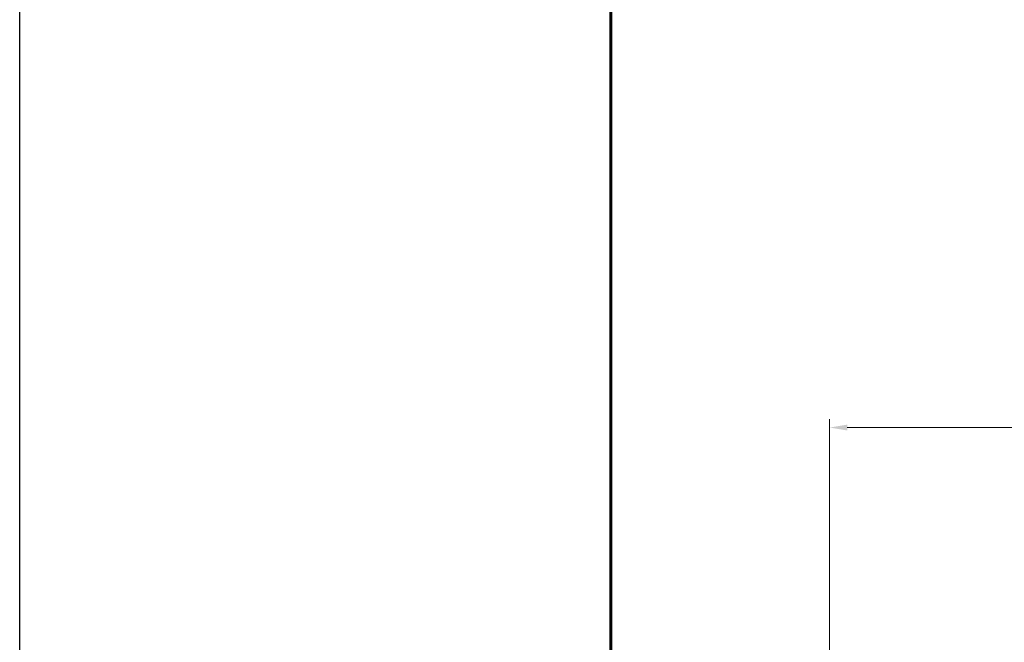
# Model space of a CAD drawing. Header units: inches. Extents: x 0 to 6721, y -3375 to 1330.
# Tile 79 of 196: x 4436 to 4604, y -890 to -784. Entities that reach past the tile are written whole.
import ezdxf

# ---------------------------------------------------------------- set-up
doc = ezdxf.new("R2010")
doc.units = ezdxf.units.IN
doc.header["$MEASUREMENT"] = 0
doc.layers.add('AM_5', color=3, linetype='Continuous', lineweight=15)
doc.layers.add('BORDER', color=7, linetype='Continuous')
doc.styles.add('尺寸標註', font='romans.shx', dxfattribs={"bigfont": 'CHINESET.SHX'})
doc.dimstyles.new('複本(3) CNS2-1$0', dxfattribs={"dimtxt": 3.7, "dimasz": 3, "dimexe": 1.4, "dimexo": 1.4, "dimgap": 1, "dimtad": 1, "dimtoh": 1, "dimdsep": 46, "dimtxsty": '尺寸標註', "dimcen": 0, "dimclrd": 2, "dimclre": 2, "dimclrt": 3, "dimadec": 0, "dimazin": 2, "dimtp": 0.1, "dimtm": 0.1, "dimtfac": 0.71, "dimtmove": 0, "dimatfit": 0, "dimfxl": 0, "dimlwd": 13, "dimlwe": 13, "dimarcsym": 0})

# ---------------------------------------------------------------- blocks, each defined once
blk = doc.blocks.new('A4橫')
at = {"layer": 'BORDER', "color": 123, "linetype": 'Continuous', "lineweight": 60, "ltscale": 25.4}
blk.add_line((4731.534, 1453.749), (4731.534, 1170.892), dxfattribs=at)
blk = doc.blocks.new('*D440')
at = {"layer": 'AM_5', "color": 2, "lineweight": 13}
for p, q in [((4574.39, -933.86), (4574.39, -852.01)), ((4798.96, -922.33), (4798.96, -852.01)), ((4795.96, -853.41), (4577.39, -853.41))]:
    blk.add_line(p, q, dxfattribs=at)
at = {"layer": 'AM_5', "color": 2}
for points in [[(4577.39, -852.91), (4577.39, -853.91), (4574.39, -853.41)], [(4795.96, -852.91), (4795.96, -853.91), (4798.96, -853.41)]]:
    blk.add_solid(points, dxfattribs=at)
at = {"layer": 'Defpoints', "color": 0}
for p in [(4574.39, -853.41), (4798.96, -923.73), (4574.39, -935.26)]:
    blk.add_point(p, dxfattribs=at)
at = {"layer": 'AM_5', "color": 3, "insert": (4686.67, -850.56), "char_height": 3.7, "attachment_point": 5, "style": '尺寸標註'}
blk.add_mtext('224.6', dxfattribs=at)

msp = doc.modelspace()

# ---------------------------------------------------------------- linework, layer by layer
at = {"color": 4}
msp.add_lwpolyline([(4436.223, 789.318), (5216.223, 789.318), (5216.223, -3374.682), (4436.223, -3374.682)], close=True, dxfattribs=at)

# ---------------------------------------------------------------- block references
at = {"xscale": 3, "yscale": 3, "zscale": 3}
msp.add_blockref('A4橫', (-9657.563, -4709.142), dxfattribs=at)

# ---------------------------------------------------------------- dimensions: what is measured, and where the dimension line sits
at = {"layer": 'AM_5'}
dim = msp.add_linear_dim(base=(4574.387, -853.405), p1=(4798.957, -923.735), p2=(4574.387, -935.255), dimstyle='複本(3) CNS2-1$0', override={"dimdec": 1}, dxfattribs=at)
dim.commit()
dim.dimension.update_dxf_attribs({"geometry": '*D440', "text_midpoint": (4686.672, -850.555)})

doc.saveas('drawing.dxf')
